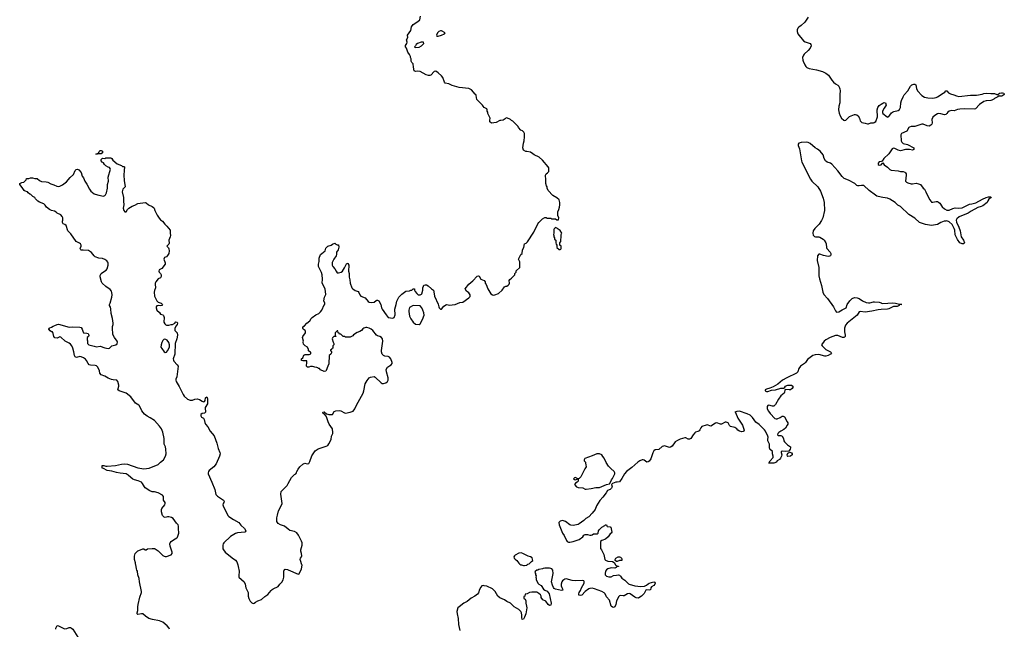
# Model space of a CAD drawing. Header units: inches. Extents: x 2294237 to 2473966, y 835830 to 1006981.
# Tile 65 of 77: x 2395475 to 2412078, y 908910 to 919190. Entities that reach past the tile are written whole.
import ezdxf

# ---------------------------------------------------------------- set-up
doc = ezdxf.new("R2010")
doc.units = ezdxf.units.IN
doc.header["$MEASUREMENT"] = 0
for name, color, linetype in [('C3990', 7, 'Continuous'), ('C3991', 7, 'Continuous'), ('C4900', 7, 'Continuous'), ('C4901', 7, 'Continuous'), ('C4911', 7, 'Continuous')]:
    doc.layers.add(name, color=color, linetype=linetype)

msp = doc.modelspace()

# ---------------------------------------------------------------- linework, layer by layer
at = {"layer": 'C3990', "color": 6, "elevation": 100}
for points in [[(2398004, 908910), (2397995, 908930), (2397964, 908970), (2397890, 909032), (2397830, 909055), (2397715, 909075), (2397655, 909095), (2397599, 909130), (2397550, 909169), (2397527, 909173), (2397470, 909162), (2397458, 909170), (2397455, 909190), (2397465, 909230), (2397466, 909290), (2397473, 909330), (2397500, 909450), (2397527, 909530), (2397527, 909550), (2397494, 909710), (2397489, 909769), (2397469, 909830), (2397462, 909890), (2397449, 909909), (2397444, 909930), (2397442, 909970), (2397432, 910000)], [(2399152, 910000), (2399162, 909970), (2399178, 909890), (2399168, 909810), (2399171, 909790), (2399261, 909710), (2399277, 909670), (2399289, 909609), (2399327, 909530), (2399330, 909470), (2399340, 909430), (2399364, 909384), (2399390, 909356), (2399410, 909345), (2399430, 909351), (2399450, 909370), (2399489, 909390), (2399550, 909411), (2399610, 909464), (2399662, 909498), (2399714, 909566), (2399730, 909581), (2399750, 909594), (2399833, 909630), (2399861, 909670), (2399896, 909704), (2399917, 909743), (2399930, 909790), (2399928, 909892), (2399939, 909921), (2399953, 909927), (2399990, 909918), (2400000, 909914)], [(2396086, 908910), (2396086, 908930), (2396110, 908972), (2396130, 908971), (2396230, 908921), (2396270, 908922), (2396310, 908938), (2396330, 908938), (2396348, 908932), (2396370, 908911), (2396456, 908776)]]:
    msp.add_lwpolyline(points, dxfattribs=at)
at = {"layer": 'C3991', "color": 6, "elevation": 100}
for points in [[(2396850, 916926), (2396793, 916927), (2396778, 916922), (2396770, 916909), (2396766, 916930), (2396802, 916938), (2396818, 916970), (2396830, 916982), (2396850, 916982), (2396870, 916974), (2396870, 916946)], [(2397910, 913804), (2397890, 913782), (2397870, 913748), (2397860, 913710), (2397858, 913670), (2397870, 913643), (2397910, 913587), (2397930, 913579), (2397950, 913583), (2397970, 913605), (2398001, 913670), (2398004, 913710), (2397989, 913749), (2397964, 913784), (2397940, 913800)]]:
    msp.add_lwpolyline(points, close=True, dxfattribs=at)
for points in [[(2397432, 910000), (2397429, 910010), (2397428, 910032), (2397414, 910090), (2397414, 910146), (2397424, 910190), (2397470, 910236), (2397512, 910248), (2397550, 910266), (2397570, 910265), (2397590, 910252), (2397610, 910252), (2397633, 910267), (2397710, 910274), (2397750, 910274), (2397758, 910270), (2397810, 910231), (2397890, 910155), (2397910, 910143), (2397930, 910137), (2397950, 910139), (2398030, 910164), (2398046, 910190), (2398048, 910210), (2398011, 910310), (2398007, 910350), (2398014, 910370), (2398030, 910391), (2398070, 910421), (2398126, 910450), (2398135, 910465), (2398161, 910530), (2398152, 910608), (2398155, 910650), (2398150, 910670), (2398119, 910699), (2398061, 910781), (2398036, 910796), (2397990, 910806), (2397970, 910807), (2397930, 910798), (2397910, 910804), (2397883, 910830), (2397867, 910890), (2397866, 910930), (2397874, 910950), (2397920, 911010), (2397930, 911030), (2397930, 911050), (2397903, 911090), (2397899, 911110), (2397901, 911150), (2397884, 911170), (2397813, 911213), (2397750, 911227), (2397710, 911228), (2397670, 911246), (2397590, 911297), (2397578, 911310), (2397548, 911368), (2397529, 911390), (2397475, 911415), (2397410, 911430), (2397382, 911442), (2397348, 911468), (2397307, 911510), (2397273, 911530), (2397170, 911542), (2397110, 911553), (2397030, 911578), (2396950, 911590), (2396890, 911622), (2396866, 911630), (2396866, 911670), (2396869, 911671), (2396894, 911670), (2396930, 911659), (2396950, 911659), (2397090, 911675), (2397190, 911695), (2397250, 911700), (2397293, 911693), (2397470, 911631), (2397570, 911614), (2397661, 911630), (2397813, 911687), (2397850, 911730), (2397901, 911770), (2397936, 911830), (2397946, 911870), (2397942, 911950), (2397934, 911990), (2397912, 912032), (2397911, 912130), (2397890, 912232), (2397864, 912290), (2397830, 912337), (2397750, 912429), (2397676, 912476), (2397623, 912503), (2397578, 912538), (2397535, 912595), (2397498, 912678), (2397486, 912690), (2397430, 912722), (2397350, 912832), (2397270, 912891), (2397154, 912934), (2397130, 912950), (2397147, 913010), (2397147, 913030), (2397132, 913090), (2397114, 913110), (2397050, 913116), (2397024, 913124), (2396966, 913146), (2396910, 913177), (2396850, 913203), (2396829, 913230), (2396819, 913270), (2396793, 913330), (2396782, 913342), (2396771, 913351), (2396750, 913358), (2396670, 913362), (2396649, 913370), (2396631, 913391), (2396604, 913444), (2396584, 913464), (2396550, 913487), (2396510, 913507), (2396490, 913510), (2396433, 913493), (2396410, 913503), (2396398, 913530), (2396388, 913588), (2396370, 913650), (2396352, 913690), (2396330, 913721), (2396310, 913737), (2396241, 913770), (2396170, 913835), (2396150, 913842), (2396110, 913819), (2396067, 913827), (2396049, 913850), (2396040, 913900), (2396030, 913926), (2396010, 913928), (2395990, 913942), (2395965, 913970), (2395975, 913990), (2395984, 913996), (2396010, 914005), (2396038, 914022), (2396070, 914031), (2396109, 914051), (2396130, 914055), (2396310, 914006), (2396370, 914010), (2396490, 914007), (2396510, 913997), (2396530, 913970), (2396538, 913938), (2396552, 913912), (2396610, 913905), (2396630, 913898), (2396638, 913890), (2396640, 913860), (2396633, 913847), (2396614, 913830), (2396614, 913786), (2396618, 913778), (2396618, 913730), (2396642, 913710), (2396730, 913683), (2396770, 913675), (2396830, 913683), (2396910, 913659), (2396970, 913648), (2396990, 913651), (2397029, 913691), (2397098, 913710), (2397117, 913723), (2397121, 913730), (2397123, 913750), (2397118, 913770), (2397073, 913833), (2397050, 913870), (2397044, 913890), (2397038, 913990), (2397041, 914019), (2397052, 914050), (2397052, 914070), (2397041, 914150), (2397017, 914237), (2397013, 914313), (2397004, 914344), (2396987, 914370), (2396989, 914390), (2397001, 914410), (2397030, 914510), (2397034, 914550), (2397031, 914591), (2397025, 914610), (2397000, 914640), (2396929, 914689), (2396865, 914750), (2396854, 914770), (2396835, 914855), (2396834, 914874), (2396848, 914910), (2396870, 914929), (2396934, 914966), (2396952, 914988), (2396965, 915050), (2396965, 915085), (2396960, 915100), (2396943, 915123), (2396910, 915147), (2396870, 915161), (2396810, 915169), (2396750, 915194), (2396730, 915210), (2396686, 915266), (2396637, 915297), (2396546, 915306), (2396510, 915306), (2396504, 915310), (2396497, 915330), (2396510, 915370), (2396510, 915390), (2396501, 915410), (2396484, 915424), (2396430, 915450), (2396339, 915579), (2396289, 915630), (2396257, 915717), (2396237, 915737), (2396210, 915750), (2396198, 915770), (2396196, 915790), (2396202, 915810), (2396203, 915850), (2396193, 915870), (2396170, 915899), (2396110, 915926), (2396090, 915944), (2396060, 915960), (2396010, 915974), (2395978, 915990), (2395930, 916029), (2395905, 916065), (2395883, 916083), (2395810, 916113), (2395782, 916130), (2395742, 916170), (2395729, 916190), (2395695, 916210), (2395665, 916245), (2395649, 916250), (2395618, 916270), (2395608, 916288), (2395570, 916298), (2395549, 916309), (2395518, 916358), (2395475, 916410), (2395478, 916430), (2395510, 916445), (2395546, 916450), (2395586, 916490), (2395590, 916514), (2395630, 916512), (2395656, 916524), (2395690, 916526), (2395730, 916514), (2395771, 916510), (2395810, 916476), (2395841, 916461), (2395924, 916456), (2395950, 916450), (2396000, 916420), (2396050, 916405), (2396103, 916383), (2396130, 916380), (2396150, 916384), (2396197, 916403), (2396262, 916458), (2396325, 916530), (2396381, 916579), (2396410, 916645), (2396430, 916665), (2396450, 916671), (2396470, 916658), (2396510, 916611), (2396531, 916550), (2396550, 916525), (2396571, 916470), (2396610, 916416), (2396653, 916330), (2396677, 916297), (2396730, 916256), (2396750, 916246), (2396809, 916229), (2396890, 916213), (2396910, 916223), (2396924, 916236), (2396938, 916270), (2396957, 916350), (2396956, 916410), (2396974, 916470), (2396970, 916534), (2397004, 916670), (2397002, 916682), (2396990, 916698), (2396970, 916704), (2396930, 916727), (2396907, 916750), (2396890, 916775), (2396865, 916790), (2396849, 916810), (2396849, 916830), (2396870, 916854), (2396910, 916852), (2396930, 916862), (2397010, 916858), (2397030, 916851), (2397044, 916824), (2397121, 916761), (2397191, 916730), (2397210, 916716), (2397230, 916716), (2397242, 916710), (2397235, 916650), (2397234, 916570), (2397239, 916479), (2397252, 916370), (2397216, 916330), (2397202, 916290), (2397227, 916190), (2397227, 916130), (2397234, 916070), (2397218, 916010), (2397231, 915970), (2397250, 915951), (2397270, 915951), (2397293, 915990), (2397313, 916010), (2397370, 916045), (2397418, 916062), (2397470, 916091), (2397590, 916107), (2397610, 916103), (2397650, 916067), (2397710, 916041), (2397730, 916025), (2397741, 916010), (2397755, 915970), (2397795, 915895), (2397826, 915846), (2397850, 915816), (2397881, 915790), (2397920, 915740), (2397958, 915710), (2398010, 915642), (2398014, 915630), (2398011, 915590), (2398017, 915550), (2398015, 915530), (2397999, 915501), (2397991, 915470), (2397997, 915423), (2397990, 915406), (2397954, 915370), (2397982, 915342), (2397990, 915325), (2397995, 915295), (2397990, 915250), (2397970, 915215), (2397950, 915194), (2397918, 915182), (2397911, 915169), (2397908, 915150), (2397931, 915090), (2397927, 915070), (2397870, 914994), (2397826, 914970), (2397822, 914950), (2397829, 914930), (2397849, 914910), (2397860, 914890), (2397862, 914858), (2397850, 914838), (2397810, 914818), (2397769, 914770), (2397762, 914750), (2397760, 914730), (2397768, 914670), (2397750, 914622), (2397745, 914595), (2397748, 914528), (2397787, 914447), (2397810, 914428), (2397863, 914410), (2397883, 914390), (2397870, 914369), (2397850, 914367), (2397810, 914372), (2397790, 914365), (2397777, 914350), (2397778, 914330), (2397790, 914290), (2397834, 914254), (2397850, 914222), (2397890, 914212), (2397900, 914200), (2397911, 914171), (2397906, 914090), (2397922, 914062), (2397942, 914042), (2397950, 914038), (2397990, 914038), (2398029, 914051), (2398050, 914051), (2398089, 914071), (2398110, 914094), (2398131, 914090), (2398136, 914070), (2398131, 914050), (2398112, 914030), (2398092, 913990), (2398092, 913970), (2398094, 913950), (2398130, 913912), (2398139, 913870), (2398126, 913810), (2398099, 913730), (2398092, 913550), (2398065, 913470), (2398068, 913450), (2398077, 913430), (2398133, 913370), (2398145, 913350), (2398124, 913170), (2398110, 913130), (2398108, 913110), (2398112, 913090), (2398164, 913004), (2398230, 912868), (2398250, 912843), (2398307, 912790), (2398350, 912773), (2398390, 912775), (2398430, 912793), (2398470, 912799), (2398510, 912787), (2398550, 912757), (2398572, 912748), (2398590, 912754), (2398604, 912770), (2398610, 912816), (2398630, 912831), (2398639, 912819), (2398644, 912790), (2398643, 912710), (2398603, 912650), (2398602, 912630), (2398610, 912590), (2398606, 912574), (2398590, 912557), (2398550, 912549), (2398531, 912530), (2398529, 912510), (2398543, 912490), (2398575, 912470), (2398585, 912450), (2398596, 912396), (2398607, 912370), (2398647, 912327), (2398688, 912250), (2398753, 912173), (2398800, 912050), (2398822, 911962), (2398851, 911890), (2398855, 911870), (2398844, 911830), (2398790, 911703), (2398750, 911650), (2398671, 911590), (2398658, 911570), (2398652, 911550), (2398655, 911530), (2398718, 911390), (2398764, 911270), (2398783, 911183), (2398813, 911153), (2398911, 911090), (2398918, 911078), (2398921, 911070), (2398915, 911050), (2398904, 911030), (2398900, 911010), (2398905, 910990), (2398983, 910830), (2399004, 910810), (2399080, 910760), (2399170, 910710), (2399207, 910667), (2399268, 910610), (2399287, 910570), (2399285, 910555), (2399274, 910546), (2399150, 910536), (2399114, 910526), (2399030, 910475), (2398915, 910370), (2398904, 910350), (2398900, 910330), (2398903, 910270), (2398910, 910250), (2398941, 910210), (2399056, 910116), (2399115, 910075), (2399135, 910050), (2399152, 910000)], [(2400000, 910601), (2399939, 910650), (2399872, 910672), (2399836, 910696), (2399813, 910730), (2399809, 910790), (2399824, 910836), (2399837, 910910), (2399885, 910990), (2399901, 911030), (2399877, 911190), (2399885, 911235), (2399983, 911337), (2400000, 911367)]]:
    msp.add_lwpolyline(points, dxfattribs=at)
at = {"layer": 'C4900', "color": 6, "elevation": 100}
for points in [[(2400000, 909914), (2400170, 909838), (2400190, 909847), (2400229, 909930), (2400237, 909990), (2400234, 910000)], [(2405524, 910000), (2405530, 909992), (2405550, 909974), (2405570, 909974), (2405574, 909970), (2405550, 909968), (2405532, 909950), (2405510, 909943), (2405450, 909946), (2405390, 909932), (2405368, 909912), (2405356, 909890), (2405345, 909850), (2405350, 909830), (2405370, 909807), (2405410, 909794), (2405450, 909797), (2405490, 909815), (2405538, 909822), (2405570, 909831), (2405590, 909826), (2405608, 909808), (2405631, 909771), (2405678, 909738), (2405739, 909679), (2405752, 909672), (2405850, 909645), (2405948, 909632), (2406010, 909637), (2406047, 909653), (2406070, 909678), (2406088, 909690), (2406130, 909697), (2406170, 909711), (2406183, 909703), (2406191, 909691), (2406187, 909670), (2406170, 909649), (2406131, 909629), (2406118, 909610), (2406110, 909578), (2406089, 909569), (2406045, 909575), (2406032, 909568), (2406007, 909513), (2405963, 909470), (2405935, 909450), (2405910, 909437), (2405870, 909441), (2405846, 909450), (2405770, 909510), (2405750, 909514), (2405726, 909510), (2405670, 909475), (2405650, 909472), (2405610, 909479), (2405590, 909474), (2405577, 909463), (2405538, 909390), (2405530, 909330), (2405510, 909290), (2405490, 909279), (2405470, 909284), (2405450, 909302), (2405422, 909402), (2405370, 909459), (2405346, 909506), (2405330, 909528), (2405289, 909549), (2405170, 909593), (2405130, 909606), (2405090, 909600), (2405070, 909592), (2405011, 909550), (2404953, 909487), (2404930, 909482), (2404906, 909486), (2404902, 909510), (2404909, 909530), (2404930, 909562), (2404947, 909610), (2404992, 909690), (2404994, 909714), (2404986, 909726), (2404970, 909736), (2404850, 909725), (2404790, 909733), (2404690, 909759), (2404670, 909756), (2404650, 909747), (2404631, 909730), (2404617, 909710), (2404604, 909670), (2404605, 909645), (2404615, 909615), (2404631, 909590), (2404634, 909570), (2404610, 909562), (2404510, 909589), (2404490, 909599), (2404476, 909616), (2404457, 909657), (2404445, 909710), (2404473, 909853), (2404468, 909910), (2404448, 909930), (2404430, 909937), (2404410, 909941), (2404330, 909942), (2404304, 909936), (2404291, 909929), (2404230, 909918), (2404212, 909908), (2404193, 909907), (2404170, 909886), (2404162, 909870), (2404172, 909852), (2404172, 909830), (2404182, 909810), (2404178, 909790), (2404185, 909770), (2404185, 909750), (2404211, 909690), (2404231, 909670), (2404266, 909650), (2404308, 909588), (2404330, 909571), (2404371, 909551), (2404406, 909506), (2404437, 909350), (2404430, 909318), (2404410, 909314), (2404389, 909330), (2404345, 909385), (2404299, 909410), (2404270, 909449), (2404266, 909470), (2404256, 909490), (2404230, 909516), (2404196, 909536), (2404110, 909535), (2404074, 909530), (2404030, 909506), (2403998, 909502), (2403994, 909470), (2403978, 909462), (2403974, 909430), (2403998, 909418), (2404012, 909390), (2404011, 909349), (2404023, 909303), (2404026, 909270), (2404010, 909169), (2403990, 909115), (2403970, 909079), (2403950, 909075), (2403941, 909110), (2403945, 909150), (2403938, 909190), (2403927, 909210), (2403890, 909247), (2403811, 909291), (2403750, 909349), (2403690, 909377), (2403649, 909410), (2403570, 909443), (2403540, 909470), (2403494, 909550), (2403446, 909590), (2403350, 909637), (2403310, 909641), (2403290, 909649), (2403270, 909642), (2403250, 909622), (2403230, 909582), (2403212, 909528), (2403197, 909503), (2403152, 909468), (2403090, 909435), (2403019, 909381), (2402964, 909350), (2402883, 909290), (2402864, 909270), (2402849, 909210), (2402850, 909172), (2402867, 909090), (2402874, 908990), (2402897, 908890)], [(2403928, 910000), (2403935, 909995), (2403970, 909985), (2403990, 909985), (2404013, 909993), (2404027, 909993), (2404035, 910000)]]:
    msp.add_lwpolyline(points, dxfattribs=at)
at = {"layer": 'C4901', "color": 6, "elevation": 100}
for points in [[(2400000, 911367), (2400059, 911470), (2400110, 911519), (2400130, 911531), (2400144, 911550), (2400149, 911570), (2400170, 911611), (2400197, 911650), (2400250, 911695), (2400286, 911714), (2400321, 911701), (2400350, 911708), (2400370, 911741), (2400404, 911836), (2400460, 911920), (2400510, 911956), (2400642, 911998), (2400670, 912011), (2400690, 912036), (2400730, 912110), (2400735, 912170), (2400754, 912210), (2400758, 912230), (2400748, 912290), (2400691, 912371), (2400675, 912410), (2400657, 912477), (2400643, 912503), (2400616, 912536), (2400590, 912550), (2400589, 912570), (2400610, 912575), (2400646, 912546), (2400670, 912536), (2400690, 912531), (2400728, 912532), (2400750, 912534), (2400776, 912584), (2400805, 912595), (2400870, 912601), (2400890, 912596), (2400950, 912561), (2400970, 912556), (2401050, 912573), (2401101, 912590), (2401129, 912630), (2401153, 912690), (2401268, 912890), (2401281, 912930), (2401303, 913050), (2401332, 913108), (2401350, 913130), (2401370, 913150), (2401390, 913163), (2401450, 913171), (2401470, 913161), (2401570, 913068), (2401590, 913057), (2401610, 913054), (2401650, 913065), (2401677, 913090), (2401689, 913111), (2401689, 913150), (2401661, 913250), (2401657, 913290), (2401679, 913330), (2401710, 913356), (2401738, 913370), (2401755, 913390), (2401755, 913410), (2401733, 913470), (2401710, 913502), (2401686, 913510), (2401630, 913517), (2401610, 913529), (2401589, 913550), (2401577, 913590), (2401578, 913610), (2401600, 913770), (2401591, 913810), (2401578, 913830), (2401550, 913848), (2401510, 913859), (2401494, 913870), (2401430, 913947), (2401401, 913970), (2401370, 913987), (2401330, 914000), (2401310, 914000), (2401278, 913990), (2401261, 913979), (2401238, 913950), (2401211, 913930), (2401167, 913913), (2401106, 913874), (2401090, 913858), (2401050, 913838), (2400970, 913838), (2400950, 913846), (2400930, 913846), (2400890, 913886), (2400867, 913887), (2400862, 913902), (2400846, 913910), (2400842, 913942), (2400830, 913946), (2400794, 913910), (2400794, 913870), (2400798, 913858), (2400814, 913850), (2400810, 913846), (2400770, 913846), (2400752, 913828), (2400745, 913810), (2400762, 913750), (2400774, 913730), (2400774, 913710), (2400754, 913690), (2400754, 913650), (2400738, 913642), (2400733, 913627), (2400718, 913622), (2400714, 913610), (2400732, 913592), (2400732, 913570), (2400722, 913550), (2400693, 913527), (2400690, 913386), (2400671, 913349), (2400645, 913275), (2400636, 913264), (2400610, 913255), (2400548, 913288), (2400530, 913306), (2400510, 913306), (2400502, 913322), (2400487, 913327), (2400450, 913328), (2400436, 913336), (2400410, 913342), (2400380, 913340), (2400350, 913328), (2400330, 913328), (2400309, 913350), (2400309, 913371), (2400318, 913390), (2400318, 913430), (2400315, 913435), (2400310, 913438), (2400250, 913438), (2400230, 913446), (2400229, 913470), (2400248, 913490), (2400269, 913531), (2400290, 913542), (2400356, 913544), (2400382, 913558), (2400386, 913570), (2400382, 913582), (2400367, 913587), (2400348, 913608), (2400347, 913627), (2400330, 913666), (2400290, 913688), (2400260, 913720), (2400258, 913750), (2400262, 913770), (2400242, 913830), (2400249, 913850), (2400295, 913910), (2400295, 913930), (2400288, 913950), (2400258, 913970), (2400248, 913990), (2400248, 914010), (2400275, 914025), (2400315, 914070), (2400369, 914111), (2400389, 914151), (2400408, 914170), (2400470, 914215), (2400522, 914238), (2400550, 914265), (2400570, 914292), (2400610, 914382), (2400618, 914390), (2400618, 914410), (2400604, 914450), (2400614, 914510), (2400635, 914555), (2400625, 914650), (2400575, 914750), (2400584, 914816), (2400578, 914890), (2400565, 914925), (2400515, 915030), (2400513, 915050), (2400513, 915070), (2400525, 915115), (2400523, 915170), (2400550, 915232), (2400568, 915250), (2400629, 915290), (2400640, 915340), (2400669, 915370), (2400730, 915390), (2400750, 915406), (2400790, 915422), (2400805, 915405), (2400830, 915392), (2400850, 915394), (2400854, 915354), (2400845, 915310), (2400818, 915270), (2400817, 915230), (2400811, 915210), (2400773, 915150), (2400746, 915094), (2400743, 915077), (2400745, 915050), (2400753, 915030), (2400787, 914987), (2400810, 914947), (2400830, 914923), (2400841, 914921), (2400850, 914919), (2400894, 914930), (2400917, 914950), (2400955, 915005), (2400990, 915082), (2401010, 915078), (2401023, 915050), (2401021, 914950), (2401033, 914910), (2401033, 914850), (2401044, 914804), (2401050, 914750), (2401077, 914670), (2401090, 914651), (2401130, 914623), (2401184, 914604), (2401195, 914590), (2401210, 914551), (2401226, 914530), (2401298, 914498), (2401350, 914440), (2401370, 914426), (2401410, 914422), (2401450, 914426), (2401485, 914455), (2401500, 914460), (2401510, 914461), (2401530, 914450), (2401564, 914390), (2401576, 914330), (2401588, 914308), (2401655, 914215), (2401669, 914190), (2401690, 914169), (2401770, 914159), (2401790, 914171), (2401806, 914214), (2401799, 914310), (2401825, 914390), (2401834, 914446), (2401870, 914512), (2401918, 914562), (2401986, 914610), (2402050, 914618), (2402070, 914631), (2402088, 914632), (2402110, 914652), (2402130, 914654), (2402132, 914630), (2402144, 914604), (2402172, 914572), (2402193, 914553), (2402230, 914552), (2402250, 914562), (2402255, 914570), (2402273, 914627), (2402274, 914666), (2402282, 914698), (2402289, 914711), (2402310, 914718), (2402337, 914717), (2402365, 914705), (2402422, 914650), (2402451, 914631), (2402460, 914600), (2402468, 914528), (2402531, 914391), (2402541, 914350), (2402551, 914331), (2402570, 914311), (2402590, 914311), (2402630, 914358), (2402670, 914385), (2402730, 914378), (2402770, 914381), (2402818, 914390), (2402899, 914421), (2402950, 914427), (2403050, 914499), (2403070, 914525), (2403072, 914552), (2403050, 914584), (2403009, 914610), (2402989, 914650), (2403050, 914732), (2403115, 914785), (2403190, 914865), (2403210, 914871), (2403225, 914865), (2403250, 914812), (2403310, 914794), (2403322, 914770), (2403325, 914750), (2403342, 914722), (2403371, 914651), (2403421, 914570), (2403450, 914551), (2403470, 914547), (2403490, 914551), (2403550, 914574), (2403609, 914630), (2403650, 914685), (2403670, 914696), (2403690, 914698), (2403710, 914711), (2403729, 914730), (2403735, 914750), (2403728, 914790), (2403738, 914810), (2403766, 914830), (2403826, 914890), (2403826, 914910), (2403846, 914930), (2403847, 914953), (2403906, 915010), (2403907, 915107), (2403888, 915150), (2403928, 915230), (2403948, 915250), (2403955, 915310), (2403975, 915350), (2403988, 915410), (2404018, 915422), (2404038, 915442), (2404144, 915610), (2404214, 915750), (2404229, 915771), (2404290, 915832), (2404330, 915852), (2404352, 915852), (2404370, 915842), (2404430, 915842), (2404450, 915834), (2404510, 915834), (2404530, 915814), (2404562, 915818), (2404566, 915850), (2404548, 915890), (2404549, 915949), (2404569, 915991), (2404579, 916030), (2404585, 916070), (2404584, 916110), (2404570, 916155), (2404530, 916189), (2404466, 916226), (2404388, 916310), (2404368, 916350), (2404368, 916370), (2404358, 916390), (2404349, 916429), (2404349, 916490), (2404341, 916570), (2404350, 916591), (2404378, 916610), (2404395, 916630), (2404398, 916690), (2404388, 916710), (2404290, 916822), (2404235, 916870), (2404150, 916909), (2404130, 916929), (2404090, 916954), (2404028, 916968), (2404009, 916969), (2403969, 916989), (2403958, 917030), (2403969, 917110), (2403982, 917150), (2403982, 917170), (2403989, 917190), (2403988, 917270), (2403975, 917295), (2403955, 917315), (2403928, 917330), (2403888, 917370), (2403878, 917390), (2403790, 917478), (2403770, 917488), (2403750, 917508), (2403690, 917535), (2403674, 917530), (2403664, 917516), (2403630, 917498), (2403590, 917488), (2403570, 917488), (2403510, 917458), (2403430, 917448), (2403405, 917470), (2403403, 917497), (2403409, 917530), (2403368, 917610), (2403368, 917630), (2403358, 917650), (2403358, 917670), (2403350, 917686), (2403309, 917709), (2403288, 917730), (2403278, 917750), (2403185, 917845), (2403175, 917910), (2403168, 917930), (2403157, 917937), (2403095, 918010), (2403050, 918030), (2402886, 918046), (2402770, 918080), (2402710, 918110), (2402650, 918122), (2402639, 918139), (2402610, 918215), (2402590, 918245), (2402530, 918296), (2402490, 918321), (2402465, 918315), (2402410, 918255), (2402390, 918249), (2402371, 918249), (2402330, 918261), (2402230, 918319), (2402190, 918321), (2402150, 918315), (2402129, 918329), (2402114, 918390), (2402110, 918446), (2402088, 918470), (2402078, 918490), (2402078, 918530), (2402066, 918550), (2402066, 918570), (2402050, 918606), (2402020, 918640), (2401995, 918710), (2401982, 918730), (2401983, 918757), (2402002, 918790), (2402008, 918810), (2401998, 918850), (2402018, 918890), (2402015, 918930), (2402069, 919010), (2402081, 919070), (2402109, 919110), (2402190, 919158), (2402222, 919190), (2402235, 919250)], [(2408768, 919232), (2408716, 919150), (2408650, 919090), (2408614, 919066), (2408597, 919050), (2408583, 919017), (2408583, 918990), (2408599, 918950), (2408693, 918833), (2408718, 918818), (2408802, 918790), (2408818, 918770), (2408822, 918750), (2408807, 918710), (2408770, 918670), (2408703, 918610), (2408691, 918590), (2408677, 918550), (2408681, 918510), (2408687, 918490), (2408712, 918430), (2408730, 918399), (2408750, 918384), (2408787, 918370), (2408910, 918347), (2409010, 918316), (2409070, 918289), (2409113, 918253), (2409170, 918169), (2409198, 918138), (2409230, 918111), (2409269, 918089), (2409286, 918070), (2409305, 918025), (2409310, 917990), (2409303, 917930), (2409306, 917870), (2409304, 917790), (2409287, 917730), (2409282, 917670), (2409294, 917614), (2409310, 917570), (2409333, 917530), (2409370, 917496), (2409390, 917491), (2409405, 917495), (2409470, 917556), (2409550, 917591), (2409570, 917591), (2409590, 917586), (2409611, 917570), (2409636, 917530), (2409647, 917487), (2409677, 917457), (2409730, 917448), (2409770, 917434), (2409790, 917435), (2409830, 917451), (2409870, 917451), (2409885, 917455), (2409909, 917471), (2409942, 917550), (2409933, 917670), (2409947, 917710), (2409970, 917741), (2410000, 917763)], [(2410000, 916199), (2409930, 916217), (2409904, 916230), (2409800, 916310), (2409710, 916393), (2409670, 916397), (2409630, 916387), (2409607, 916387), (2409590, 916396), (2409557, 916430), (2409450, 916485), (2409375, 916515), (2409344, 916544), (2409270, 916642), (2409170, 916753), (2409148, 916770), (2409090, 916789), (2409064, 916810), (2409039, 916850), (2409021, 916910), (2408971, 916971), (2408930, 917006), (2408889, 917030), (2408802, 917102), (2408770, 917119), (2408750, 917123), (2408650, 917117), (2408614, 917106), (2408601, 917090), (2408600, 917070), (2408622, 917010), (2408658, 916810), (2408666, 916790), (2408810, 916503), (2408835, 916470), (2408931, 916371), (2408978, 916298), (2409023, 916183), (2409042, 916110), (2409045, 915970), (2409016, 915850), (2408995, 915805), (2408955, 915745), (2408884, 915670), (2408854, 915630), (2408847, 915590), (2408856, 915556), (2408876, 915536), (2408892, 915528), (2408950, 915528), (2408970, 915524), (2409022, 915490), (2409043, 915470), (2409067, 915430), (2409074, 915410), (2409079, 915350), (2409087, 915330), (2409143, 915270), (2409154, 915250), (2409155, 915230), (2409145, 915210), (2409130, 915201), (2409110, 915197), (2409030, 915214), (2408970, 915237), (2408950, 915235), (2408928, 915210), (2408920, 915130), (2408949, 915010), (2408952, 914870), (2408961, 914821), (2408996, 914710), (2409017, 914597), (2409037, 914557), (2409095, 914490), (2409199, 914350), (2409230, 914281), (2409250, 914261), (2409290, 914265), (2409342, 914298), (2409410, 914330), (2409431, 914390), (2409471, 914450), (2409510, 914487), (2409550, 914505), (2409599, 914499), (2409630, 914486), (2409687, 914447), (2409750, 914422), (2409786, 914414), (2409810, 914414), (2409870, 914430), (2409890, 914430), (2409970, 914426), (2410000, 914413)], [(2410000, 916800), (2409970, 916794), (2409949, 916770), (2409951, 916750), (2409970, 916736), (2409998, 916742), (2410000, 916743)], [(2410000, 914303), (2409950, 914300), (2409843, 914277), (2409730, 914260), (2409650, 914270), (2409630, 914265), (2409595, 914210), (2409428, 914072), (2409401, 914039), (2409386, 913990), (2409386, 913926), (2409395, 913870), (2409393, 913850), (2409382, 913838), (2409370, 913831), (2409350, 913831), (2409270, 913862), (2409250, 913866), (2409230, 913863), (2409141, 913830), (2409070, 913794), (2409042, 913770), (2408996, 913710), (2409006, 913690), (2409069, 913629), (2409146, 913590), (2409159, 913579), (2409166, 913570), (2409146, 913550), (2409110, 913528), (2409070, 913516), (2409050, 913516), (2408950, 913542), (2408890, 913540), (2408850, 913528), (2408758, 913462), (2408725, 913410), (2408708, 913392), (2408640, 913350), (2408614, 913310), (2408595, 913250), (2408572, 913228), (2408409, 913151), (2408336, 913110), (2408257, 913043), (2408179, 913001), (2408126, 912974), (2408070, 912961), (2408045, 912950), (2408047, 912930), (2408070, 912920), (2408090, 912920), (2408150, 912944), (2408218, 912950), (2408310, 912979), (2408362, 912978), (2408370, 912982), (2408390, 913011), (2408410, 913023), (2408430, 913028), (2408487, 913027), (2408511, 913010), (2408510, 912990), (2408503, 912970), (2408471, 912950), (2408450, 912948), (2408384, 912956), (2408377, 912943), (2408372, 912910), (2408366, 912894), (2408309, 912850), (2408269, 912790), (2408218, 912702), (2408200, 912680), (2408190, 912673), (2408170, 912672), (2408110, 912690), (2408090, 912683), (2408080, 912670), (2408082, 912630), (2408099, 912590), (2408130, 912549), (2408210, 912466), (2408230, 912458), (2408250, 912462), (2408296, 912484), (2408330, 912507), (2408350, 912507), (2408370, 912491), (2408418, 912410), (2408425, 912390), (2408425, 912370), (2408418, 912350), (2408390, 912303), (2408362, 912278), (2408310, 912254), (2408275, 912230), (2408257, 912210), (2408251, 912190), (2408270, 912177), (2408310, 912181), (2408330, 912170), (2408355, 912130), (2408362, 912090), (2408370, 912070), (2408420, 912020), (2408471, 911990), (2408473, 911970), (2408468, 911950), (2408446, 911914), (2408391, 911909), (2408330, 911914), (2408318, 911910), (2408316, 911890), (2408324, 911850), (2408320, 911830), (2408304, 911796), (2408286, 911774), (2408250, 911750), (2408230, 911729), (2408210, 911717), (2408190, 911713), (2408108, 911710), (2408129, 911750), (2408179, 911810), (2408182, 911830), (2408169, 911870), (2408172, 911910), (2408127, 911947), (2408116, 911970), (2408121, 912030), (2408090, 912090), (2408088, 912110), (2408095, 912150), (2408092, 912170), (2408050, 912253), (2408034, 912274), (2407942, 912362), (2407890, 912404), (2407830, 912482), (2407790, 912521), (2407744, 912544), (2407610, 912589), (2407570, 912581), (2407534, 912570), (2407546, 912566), (2407587, 912470), (2407666, 912350), (2407691, 912270), (2407686, 912254), (2407675, 912245), (2407650, 912241), (2407610, 912249), (2407587, 912267), (2407569, 912290), (2407535, 912315), (2407462, 912330), (2407445, 912345), (2407421, 912390), (2407390, 912405), (2407370, 912405), (2407310, 912372), (2407290, 912367), (2407230, 912390), (2407210, 912388), (2407130, 912338), (2407070, 912356), (2407050, 912353), (2406980, 912330), (2406958, 912310), (2406944, 912276), (2406930, 912258), (2406913, 912247), (2406870, 912232), (2406858, 912222), (2406830, 912191), (2406790, 912127), (2406770, 912114), (2406750, 912119), (2406710, 912140), (2406690, 912140), (2406610, 912115), (2406565, 912095), (2406529, 912071), (2406480, 912000), (2406450, 911979), (2406430, 911978), (2406350, 912002), (2406330, 912001), (2406310, 911993), (2406250, 911943), (2406190, 911934), (2406170, 911921), (2406150, 911885), (2406117, 911783), (2406090, 911746), (2406070, 911733), (2406050, 911727), (2406005, 911765), (2405990, 911770), (2405970, 911768), (2405930, 911752), (2405898, 911730), (2405799, 911641), (2405707, 911570), (2405674, 911530), (2405630, 911453), (2405590, 911399), (2405550, 911389), (2405530, 911389), (2405471, 911369), (2405460, 911360), (2405452, 911350), (2405465, 911310), (2405456, 911290), (2405430, 911269), (2405388, 911252), (2405366, 911210), (2405310, 911139), (2405257, 911083), (2405199, 910990), (2405178, 910930), (2405130, 910866), (2405070, 910809), (2405024, 910776), (2404990, 910744), (2404910, 910690), (2404890, 910679), (2404810, 910662), (2404770, 910665), (2404750, 910673), (2404679, 910730), (2404630, 910747), (2404587, 910733), (2404566, 910714), (2404571, 910670), (2404630, 910531), (2404658, 910490), (2404693, 910410), (2404709, 910389), (2404730, 910378), (2404750, 910377), (2404810, 910391), (2404910, 910427), (2404969, 910471), (2404990, 910498), (2405010, 910511), (2405049, 910511), (2405090, 910499), (2405110, 910499), (2405130, 910506), (2405150, 910521), (2405218, 910522), (2405229, 910531), (2405235, 910570), (2405249, 910590), (2405289, 910630), (2405340, 910660), (2405350, 910671), (2405371, 910671), (2405373, 910653), (2405384, 910644), (2405430, 910636), (2405442, 910630), (2405458, 910550), (2405451, 910530), (2405430, 910518), (2405396, 910470), (2405351, 910430), (2405291, 910409), (2405271, 910390), (2405267, 910370), (2405271, 910271), (2405286, 910250), (2405325, 910170), (2405341, 910090), (2405354, 910074), (2405390, 910057), (2405474, 910054), (2405498, 910038), (2405524, 910000)], [(2400234, 910000), (2400208, 910070), (2400207, 910090), (2400212, 910110), (2400227, 910130), (2400235, 910150), (2400230, 910188), (2400216, 910230), (2400214, 910250), (2400230, 910290), (2400238, 910330), (2400239, 910370), (2400230, 910396), (2400178, 910498), (2400150, 910536), (2400110, 910558), (2400030, 910577), (2400000, 910601)], [(2404035, 910000), (2404046, 910010), (2404068, 910012), (2404108, 910052), (2404126, 910070), (2404115, 910115), (2404088, 910130), (2404050, 910141), (2403961, 910190), (2403930, 910199), (2403890, 910192), (2403830, 910161), (2403819, 910150), (2403809, 910130), (2403815, 910110), (2403830, 910091), (2403857, 910070), (2403890, 910026), (2403910, 910011), (2403928, 910000)]]:
    msp.add_lwpolyline(points, dxfattribs=at)
for points in [[(2402590, 919002), (2402570, 919002), (2402542, 918990), (2402522, 918970), (2402502, 918930), (2402510, 918914), (2402530, 918912), (2402590, 918928), (2402638, 918950), (2402648, 918970)], [(2402274, 918814), (2402247, 918813), (2402182, 918790), (2402158, 918770), (2402152, 918748), (2402134, 918730), (2402142, 918722), (2402210, 918725), (2402250, 918751), (2402288, 918790), (2402286, 918810)], [(2404510, 915686), (2404490, 915666), (2404482, 915650), (2404482, 915590), (2404474, 915570), (2404482, 915550), (2404482, 915530), (2404494, 915510), (2404494, 915490), (2404514, 915470), (2404514, 915430), (2404524, 915404), (2404534, 915390), (2404534, 915350), (2404570, 915314), (2404590, 915314), (2404602, 915318), (2404606, 915330), (2404606, 915370), (2404586, 915390), (2404586, 915430), (2404598, 915450), (2404598, 915490), (2404606, 915510), (2404606, 915570), (2404615, 915590), (2404590, 915638), (2404556, 915656), (2404546, 915670)], [(2402110, 914368), (2402050, 914338), (2402036, 914290), (2402036, 914270), (2402051, 914191), (2402070, 914145), (2402110, 914092), (2402150, 914058), (2402210, 914052), (2402230, 914062), (2402270, 914132), (2402293, 914210), (2402290, 914246), (2402275, 914290), (2402254, 914334), (2402230, 914366)], [(2405250, 911871), (2405205, 911870), (2405130, 911836), (2405002, 911790), (2404992, 911770), (2404993, 911753), (2405014, 911730), (2405014, 911710), (2405024, 911684), (2405025, 911650), (2405003, 911617), (2404936, 911484), (2404910, 911455), (2404894, 911450), (2404891, 911410), (2404878, 911390), (2404848, 911372), (2404831, 911350), (2404867, 911310), (2404890, 911299), (2404970, 911294), (2405010, 911276), (2405030, 911273), (2405110, 911287), (2405190, 911300), (2405250, 911304), (2405370, 911351), (2405419, 911361), (2405429, 911371), (2405454, 911430), (2405470, 911452), (2405509, 911530), (2405510, 911550), (2405500, 911570), (2405441, 911621), (2405404, 911664), (2405365, 911725), (2405330, 911796), (2405310, 911825), (2405289, 911850)], [(2408430, 911825), (2408422, 911830), (2408414, 911850), (2408430, 911878), (2408450, 911894), (2408463, 911897), (2408490, 911885), (2408501, 911870), (2408502, 911850), (2408470, 911829)], [(2404850, 911468), (2404830, 911462), (2404812, 911450), (2404830, 911438), (2404850, 911432), (2404870, 911442), (2404878, 911442), (2404886, 911450)], [(2405550, 910055), (2405536, 910056), (2405518, 910070), (2405519, 910090), (2405530, 910111), (2405569, 910131), (2405591, 910131), (2405605, 910125), (2405622, 910110), (2405631, 910091), (2405630, 910069), (2405590, 910069)]]:
    msp.add_lwpolyline(points, close=True, dxfattribs=at)
at = {"layer": 'C4911', "color": 6, "elevation": 100}
for points in [[(2410000, 917763), (2410030, 917785), (2410052, 917792), (2410074, 917790), (2410085, 917750), (2410050, 917698), (2410026, 917650), (2410026, 917626), (2410031, 917610), (2410105, 917550), (2410110, 917547), (2410130, 917556), (2410150, 917578), (2410178, 917622), (2410190, 917630), (2410216, 917644), (2410290, 917661), (2410310, 917674), (2410330, 917710), (2410336, 917790), (2410345, 917830), (2410370, 917890), (2410390, 917921), (2410452, 917988), (2410499, 918070), (2410521, 918090), (2410550, 918105), (2410570, 918105), (2410587, 918090), (2410598, 918030), (2410616, 917990), (2410690, 917910), (2410730, 917884), (2410790, 917872), (2410870, 917865), (2410930, 917881), (2410951, 917889), (2411049, 917950), (2411074, 917970), (2411090, 917991), (2411110, 917991), (2411139, 917959), (2411170, 917938), (2411226, 917926), (2411270, 917906), (2411310, 917894), (2411510, 917920), (2411610, 917918), (2411706, 917934), (2411735, 917945), (2411770, 917950), (2411850, 917943), (2411910, 917945), (2411950, 917931), (2411970, 917931), (2411998, 917950), (2412030, 917957), (2412050, 917959), (2412072, 917950), (2412078, 917930), (2412050, 917906), (2412030, 917899), (2412002, 917902), (2411990, 917908), (2411970, 917889), (2411910, 917864), (2411899, 917850), (2411870, 917832), (2411850, 917827), (2411770, 917823), (2411730, 917810), (2411660, 917760), (2411590, 917689), (2411570, 917681), (2411407, 917687), (2411330, 917684), (2411290, 917676), (2411230, 917654), (2411190, 917658), (2411150, 917650), (2411128, 917632), (2411110, 917608), (2411090, 917594), (2411070, 917588), (2411010, 917604), (2410970, 917606), (2410950, 917601), (2410905, 917575), (2410874, 917546), (2410858, 917510), (2410862, 917450), (2410856, 917430), (2410838, 917410), (2410810, 917396), (2410779, 917399), (2410710, 917426), (2410690, 917426), (2410570, 917388), (2410510, 917388), (2410480, 917380), (2410467, 917370), (2410437, 917310), (2410347, 917270), (2410331, 917250), (2410339, 917150), (2410350, 917124), (2410370, 917104), (2410445, 917085), (2410550, 917031), (2410555, 917010), (2410550, 917002), (2410530, 916989), (2410482, 917002), (2410410, 917004), (2410330, 916980), (2410288, 916988), (2410230, 917018), (2410210, 917022), (2410201, 917019), (2410189, 917011), (2410130, 916930), (2410046, 916850), (2410017, 916803), (2410000, 916800)], [(2410000, 916743), (2410030, 916774), (2410050, 916745), (2410106, 916706), (2410150, 916663), (2410170, 916655), (2410290, 916641), (2410330, 916631), (2410371, 916631), (2410400, 916620), (2410411, 916610), (2410421, 916590), (2410423, 916570), (2410411, 916470), (2410430, 916451), (2410450, 916441), (2410510, 916424), (2410530, 916421), (2410591, 916431), (2410630, 916425), (2410666, 916410), (2410710, 916351), (2410731, 916330), (2410756, 916290), (2410819, 916159), (2410843, 916123), (2410850, 916116), (2410870, 916111), (2410930, 916124), (2410950, 916122), (2410970, 916114), (2410990, 916095), (2411030, 916033), (2411070, 916002), (2411110, 915981), (2411150, 915977), (2411210, 916008), (2411250, 916017), (2411310, 916014), (2411370, 916020), (2411490, 916082), (2411530, 916086), (2411598, 916102), (2411710, 916165), (2411770, 916193), (2411810, 916201), (2411850, 916202), (2411858, 916190), (2411819, 916161), (2411802, 916138), (2411791, 916110), (2411716, 916050), (2411690, 916038), (2411630, 916024), (2411517, 915963), (2411470, 915926), (2411315, 915865), (2411276, 915830), (2411269, 915810), (2411274, 915774), (2411314, 915690), (2411332, 915630), (2411348, 915528), (2411390, 915470), (2411406, 915430), (2411391, 915409), (2411370, 915409), (2411330, 915429), (2411290, 915485), (2411250, 915564), (2411243, 915643), (2411235, 915670), (2411197, 915737), (2411150, 915784), (2411110, 915800), (2411090, 915792), (2411062, 915790), (2411009, 915771), (2410950, 915735), (2410850, 915722), (2410750, 915736), (2410650, 915772), (2410570, 915846), (2410470, 915903), (2410330, 916039), (2410285, 916065), (2410239, 916110), (2410150, 916166), (2410110, 916182), (2410030, 916191), (2410000, 916199)], [(2410000, 914413), (2410009, 914409), (2410030, 914405), (2410196, 914416), (2410242, 914410), (2410310, 914391), (2410352, 914390), (2410312, 914388), (2410305, 914370), (2410270, 914355), (2410210, 914352), (2410130, 914313), (2410110, 914308), (2410000, 914303)]]:
    msp.add_lwpolyline(points, dxfattribs=at)

doc.saveas('drawing.dxf')
